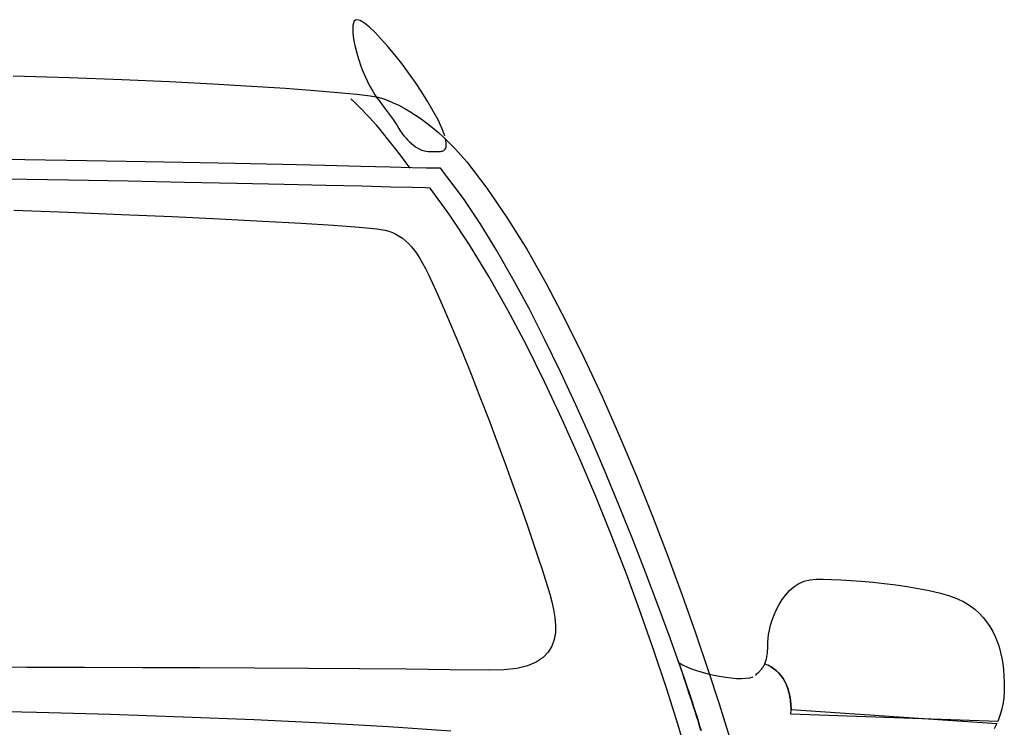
# Model space of a CAD drawing. Extents: x -3.1 to 3.1, y -5.2 to 5.4.
# Tile 19 of 30: x -1.5 to -0.6, y 3.7 to 4.4. Entities that reach past the tile are written whole.
import ezdxf

# ---------------------------------------------------------------- set-up
doc = ezdxf.new("R2010")
doc.units = 0
doc.layers.get('0').update_dxf_attribs({"linetype": 'CONTINUOUS'})

msp = doc.modelspace()

# ---------------------------------------------------------------- linework, layer by layer
for points in [[(-1.092, 4.262), (-1.092, 4.262), (-1.094764, 4.269173), (-1.098476, 4.277102), (-1.103004, 4.285606), (-1.108217, 4.294528), (-1.113972, 4.303689), (-1.120154, 4.312933), (-1.126622, 4.322091), (-1.133248, 4.330996), (-1.13989, 4.339472), (-1.146429, 4.347366), (-1.152724, 4.354496), (-1.158654, 4.360717), (-1.164071, 4.365835), (-1.168858, 4.369705), (-1.172878, 4.372146), (-1.176, 4.373), (-1.177496, 4.37261), (-1.178642, 4.371488), (-1.179441, 4.369693), (-1.179917, 4.367295), (-1.180079, 4.364343), (-1.179953, 4.360917), (-1.179543, 4.357071), (-1.178874, 4.352874), (-1.177953, 4.34837), (-1.176807, 4.343646), (-1.175441, 4.338752), (-1.173886, 4.33376), (-1.172142, 4.32872), (-1.17024, 4.323709), (-1.168185, 4.318776), (-1.166, 4.314), (-1.164276, 4.310535), (-1.162492, 4.307264), (-1.160654, 4.304157), (-1.15878, 4.301201), (-1.156858, 4.298362), (-1.154917, 4.295626), (-1.152957, 4.292969), (-1.150996, 4.290374), (-1.149024, 4.287803), (-1.147063, 4.285256), (-1.145122, 4.282693), (-1.143213, 4.280106), (-1.141331, 4.277457), (-1.139496, 4.274744), (-1.137713, 4.271929), (-1.136, 4.269), (-1.134965, 4.267268), (-1.133768, 4.265465), (-1.132409, 4.263622), (-1.130917, 4.261764), (-1.129295, 4.259902), (-1.127575, 4.258079), (-1.12576, 4.256307), (-1.123874, 4.254622), (-1.121921, 4.253035), (-1.119929, 4.251583), (-1.117909, 4.25028), (-1.115886, 4.249169), (-1.113862, 4.248252), (-1.111866, 4.247571), (-1.109902, 4.247142), (-1.108, 4.247), (-1.107953, 4.247), (-1.107815, 4.247), (-1.107587, 4.247), (-1.10728, 4.247), (-1.106882, 4.247), (-1.106413, 4.247), (-1.105862, 4.247), (-1.105248, 4.247), (-1.104555, 4.247), (-1.103799, 4.247), (-1.102972, 4.247), (-1.102091, 4.247), (-1.101142, 4.247), (-1.100146, 4.247), (-1.099094, 4.247), (-1.098, 4.247), (-1.097059, 4.247008), (-1.096138, 4.247063), (-1.09524, 4.247177), (-1.094386, 4.24737), (-1.093579, 4.24765), (-1.092843, 4.248047), (-1.092185, 4.248571), (-1.091622, 4.249248), (-1.091154, 4.250079), (-1.090815, 4.251094), (-1.090602, 4.252311), (-1.090543, 4.253748), (-1.090634, 4.255409), (-1.090902, 4.257331), (-1.09135, 4.25952)], [(-1.504681, 4.319406), (-1.450819, 4.317665), (-1.400961, 4.31576), (-1.355248, 4.313748), (-1.313819, 4.311654), (-1.276827, 4.309539), (-1.244406, 4.307445), (-1.216713, 4.305433), (-1.193874, 4.303528), (-1.176051, 4.301791), (-1.163378, 4.300264), (-1.156, 4.299), (-1.151228, 4.29752), (-1.146315, 4.295717), (-1.141264, 4.293587), (-1.136106, 4.291138), (-1.130843, 4.288358), (-1.125496, 4.285268), (-1.120079, 4.28185), (-1.114622, 4.278122), (-1.109118, 4.274067), (-1.103602, 4.269705), (-1.098079, 4.265028), (-1.092575, 4.260043), (-1.087091, 4.25474), (-1.081661, 4.249134), (-1.076287, 4.243217), (-1.071, 4.237), (-1.051728, 4.211965), (-1.032606, 4.183996), (-1.013697, 4.153453), (-0.995075, 4.120701), (-0.976803, 4.086094), (-0.958969, 4.050016), (-0.941634, 4.012819), (-0.924874, 3.974874), (-0.908752, 3.936535), (-0.89335, 3.898177), (-0.878732, 3.860161), (-0.86498, 3.822858), (-0.852154, 3.786618), (-0.840339, 3.751823), (-0.829594, 3.718827), (-0.82, 3.688)], [(-1.125, 4.231), (-1.125, 4.231), (-1.129886, 4.237492), (-1.134465, 4.24352), (-1.13876, 4.249106), (-1.142823, 4.254307), (-1.146673, 4.25915), (-1.150358, 4.263689), (-1.153909, 4.267957), (-1.157374, 4.272), (-1.160768, 4.275846), (-1.164146, 4.279551), (-1.167535, 4.283146), (-1.17098, 4.286685), (-1.174508, 4.290189), (-1.178165, 4.29372), (-1.18198, 4.297307)], [(-0.847028, 3.6935), (-0.848417, 3.698), (-0.849815, 3.7025), (-0.85124, 3.707), (-0.852673, 3.7115), (-0.854122, 3.716), (-0.855579, 3.7205), (-0.857047, 3.725), (-0.858524, 3.7295), (-0.860012, 3.734), (-0.8615, 3.7385), (-0.863, 3.743), (-0.8645, 3.7475), (-0.866, 3.752), (-0.876642, 3.781783), (-0.887925, 3.812512), (-0.899807, 3.843965), (-0.912248, 3.875949), (-0.925197, 3.908232), (-0.938626, 3.940622), (-0.952488, 3.972906), (-0.966748, 4.004874), (-0.98135, 4.036303), (-0.996268, 4.067004), (-1.011453, 4.096756), (-1.02687, 4.125354), (-1.042469, 4.152583), (-1.05822, 4.17824), (-1.074075, 4.202114), (-1.096, 4.231), (-1.105, 4.231), (-1.105, 4.231), (-1.109941, 4.231118), (-1.123228, 4.231469), (-1.14422, 4.232008), (-1.172291, 4.232717), (-1.206795, 4.233543), (-1.247114, 4.234472), (-1.292598, 4.235465), (-1.342622, 4.236496), (-1.396539, 4.237516), (-1.453732, 4.238512), (-1.513555, 4.239441)], [(-0.859, 3.665), (-0.868898, 3.698362), (-0.879823, 3.733043), (-0.891701, 3.768772), (-0.90448, 3.805307), (-0.918091, 3.842374), (-0.932488, 3.879728), (-0.947598, 3.917102), (-0.963374, 3.954248), (-0.979736, 3.99089), (-0.996642, 4.026791), (-1.014024, 4.061681), (-1.031827, 4.095307), (-1.04998, 4.127406), (-1.068437, 4.157728), (-1.087126, 4.186012), (-1.106, 4.212), (-1.110402, 4.212118), (-1.123201, 4.212469), (-1.143756, 4.213008), (-1.171449, 4.213717), (-1.20563, 4.214543), (-1.245685, 4.215472), (-1.290972, 4.216465), (-1.340874, 4.217496), (-1.394732, 4.218516), (-1.451941, 4.219512), (-1.511858, 4.220441)], [(-1.504091, 4.191004), (-1.452, 4.189), (-1.401256, 4.186894), (-1.352744, 4.184736), (-1.307323, 4.182567), (-1.26587, 4.180433), (-1.229236, 4.178362), (-1.198307, 4.176409), (-1.173933, 4.174606), (-1.157, 4.173), (-1.152972, 4.1725), (-1.149146, 4.171764), (-1.1455, 4.170768), (-1.142028, 4.169512), (-1.138697, 4.167976), (-1.135512, 4.166157), (-1.132449, 4.164039), (-1.129496, 4.161622), (-1.12663, 4.158878), (-1.123846, 4.155815), (-1.121126, 4.152409), (-1.118465, 4.148665), (-1.115831, 4.144555), (-1.113217, 4.140087), (-1.11061, 4.135232), (-1.108, 4.13), (-1.100291, 4.113508), (-1.092232, 4.095382), (-1.083921, 4.075909), (-1.075449, 4.055402), (-1.066909, 4.03415), (-1.058406, 4.012469), (-1.050028, 3.990646), (-1.041874, 3.968996), (-1.034028, 3.947807), (-1.026598, 3.927394), (-1.019677, 3.908051), (-1.013358, 3.890091), (-1.007732, 3.873795), (-1.002902, 3.859484), (-0.998953, 3.847449), (-0.996, 3.838), (-0.993866, 3.831063), (-0.991713, 3.823839), (-0.989693, 3.816425), (-0.98798, 3.808933), (-0.986724, 3.801461), (-0.986098, 3.794118), (-0.98626, 3.787012), (-0.987374, 3.780248), (-0.989594, 3.773921), (-0.993094, 3.76815), (-0.998031, 3.763031), (-1.004575, 3.758685), (-1.012874, 3.755193), (-1.023106, 3.752685), (-1.035425, 3.751248), (-1.05, 3.751), (-1.087087, 3.751524), (-1.128594, 3.751984), (-1.173906, 3.752382), (-1.222421, 3.752732), (-1.273524, 3.753016), (-1.326622, 3.75326), (-1.381106, 3.753461), (-1.436374, 3.753622), (-1.491811, 3.753744), (-1.546819, 3.753839)], [(-0.786, 3.757), (-0.786, 3.757), (-0.785634, 3.757945), (-0.785291, 3.758921), (-0.784972, 3.759929), (-0.784681, 3.76098), (-0.784409, 3.762063), (-0.784161, 3.763197), (-0.783937, 3.764378), (-0.783748, 3.765622), (-0.783571, 3.766913), (-0.783417, 3.768276), (-0.783287, 3.769701), (-0.783181, 3.771201), (-0.783098, 3.772772), (-0.783039, 3.774429), (-0.783004, 3.776165), (-0.783, 3.778), (-0.782843, 3.781307), (-0.782374, 3.785169), (-0.781575, 3.789472), (-0.780449, 3.794122), (-0.778972, 3.799), (-0.777142, 3.804012), (-0.774941, 3.809043), (-0.772374, 3.814), (-0.769406, 3.81876), (-0.766051, 3.823232), (-0.762283, 3.827303), (-0.758106, 3.830874), (-0.753492, 3.833827), (-0.748445, 3.836075), (-0.742949, 3.8375), (-0.737, 3.838), (-0.730189, 3.837925), (-0.722268, 3.837701), (-0.713402, 3.837311), (-0.70376, 3.83676), (-0.693508, 3.83602), (-0.682835, 3.835094), (-0.671898, 3.833961), (-0.660874, 3.832622), (-0.649921, 3.831051), (-0.639228, 3.829256), (-0.628961, 3.827209), (-0.619295, 3.824917), (-0.610386, 3.822354), (-0.602421, 3.819524), (-0.595567, 3.816406), (-0.59, 3.813), (-0.585343, 3.809327), (-0.581114, 3.805457), (-0.577291, 3.801386), (-0.57387, 3.797134), (-0.570819, 3.792693), (-0.568126, 3.788087), (-0.565772, 3.783307), (-0.563748, 3.778374), (-0.56202, 3.773276), (-0.560579, 3.768043), (-0.559409, 3.762669), (-0.558496, 3.757169), (-0.557811, 3.751539), (-0.557346, 3.745799), (-0.557079, 3.739949), (-0.557, 3.734), (-0.557028, 3.731579), (-0.55713, 3.729213), (-0.557295, 3.726886), (-0.557528, 3.724606), (-0.557807, 3.722362), (-0.55815, 3.720161), (-0.558547, 3.717996), (-0.558996, 3.715874), (-0.55948, 3.713776), (-0.56002, 3.711717), (-0.560594, 3.709689), (-0.561213, 3.707697), (-0.561858, 3.705732), (-0.562543, 3.703795), (-0.563256, 3.701882), (-0.761, 3.709), (-0.761, 3.709), (-0.760921, 3.713587), (-0.761083, 3.717988), (-0.761472, 3.722189), (-0.762091, 3.726197), (-0.762925, 3.729996), (-0.76398, 3.733587), (-0.765256, 3.736961), (-0.766748, 3.740122), (-0.768441, 3.743055), (-0.77035, 3.745764), (-0.772457, 3.748236), (-0.774776, 3.75048), (-0.777287, 3.752476), (-0.779996, 3.754236), (-0.782902, 3.755744)], [(-0.846669, 3.693039), (-0.848039, 3.697587), (-0.849433, 3.702165), (-0.85085, 3.706752), (-0.852291, 3.711362), (-0.853756, 3.715984), (-0.855248, 3.720622), (-0.856756, 3.725264), (-0.858291, 3.729921), (-0.85985, 3.734583), (-0.861433, 3.73926), (-0.863039, 3.743937), (-0.864669, 3.748622), (-0.866323, 3.753311), (-0.868, 3.758), (-0.86465, 3.756126), (-0.860673, 3.75428), (-0.856169, 3.752488), (-0.851244, 3.75078), (-0.845984, 3.749169), (-0.8405, 3.747693), (-0.834886, 3.746374), (-0.829248, 3.745248), (-0.823669, 3.744319), (-0.818268, 3.743638), (-0.81313, 3.743217), (-0.80837, 3.743091), (-0.804075, 3.743272), (-0.800346, 3.743803), (-0.797287, 3.744701)], [(-0.795, 3.746), (-0.795, 3.746), (-0.794256, 3.746736), (-0.793539, 3.747457), (-0.792843, 3.748154), (-0.792181, 3.748843), (-0.791531, 3.749512), (-0.790917, 3.750181), (-0.790315, 3.750835), (-0.789748, 3.751496), (-0.789193, 3.75215), (-0.788661, 3.752811), (-0.788154, 3.753472), (-0.787681, 3.75415), (-0.78722, 3.754831), (-0.786791, 3.755535), (-0.786378, 3.756256), (-0.786, 3.757), (-0.782902, 3.755744), (-0.779996, 3.754236), (-0.777287, 3.752476), (-0.774776, 3.75048), (-0.772457, 3.748236), (-0.77035, 3.745764), (-0.768441, 3.743055), (-0.766748, 3.740122), (-0.765256, 3.736961), (-0.76398, 3.733587), (-0.762925, 3.729996), (-0.762091, 3.726197), (-0.761472, 3.722189), (-0.761083, 3.717988), (-0.760921, 3.713587), (-0.564, 3.7), (-0.564, 3.7), (-0.565354, 3.697417), (-0.566807, 3.694945)], [(-1.55326, 3.712386), (-1.482283, 3.710846), (-1.41176, 3.708929), (-1.34226, 3.70661), (-1.274374, 3.703874), (-1.208673, 3.700697), (-1.145748, 3.697075), (-1.086173, 3.692984)], [(-1.55326, 3.712386), (-1.482283, 3.710846), (-1.41176, 3.708929), (-1.34226, 3.70661), (-1.274374, 3.703874), (-1.208673, 3.700697), (-1.145748, 3.697075), (-1.086173, 3.692984)]]:
    msp.add_lwpolyline(points)

doc.saveas('drawing.dxf')
